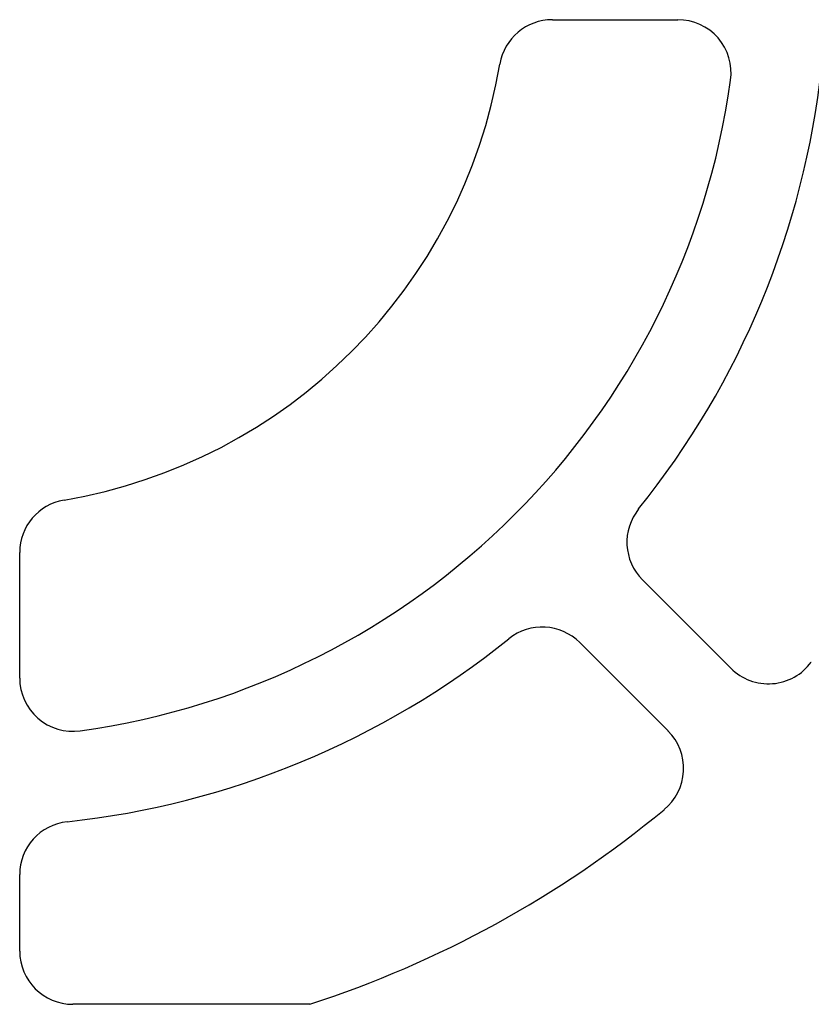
# Model space of a CAD drawing. Header units: millimetres. Extents: x -93 to 0, y 0 to 191.
# Tile 69 of 150: x -39 to -17, y 124 to 152. Entities that reach past the tile are written whole.
import ezdxf

# ---------------------------------------------------------------- set-up
doc = ezdxf.new("R2010")
doc.units = ezdxf.units.MM
doc.layers.add('MAIN-2', color=7, linetype='Continuous')

msp = doc.modelspace()

# ---------------------------------------------------------------- linework, layer by layer
at = {"layer": 'MAIN-2'}
for p, q in [((-23.971, 152.09), (-20.43, 152.09)), ((-23.971, 152.09), (-23.971, 152.09)), ((-20.43, 152.09), (-20.43, 152.09)), ((-25.45, 150.84), (-25.45, 150.84)), ((-18.944, 150.384), (-18.944, 150.384)), ((-37.74, 138.55), (-37.74, 138.55)), ((-21.538, 138.299), (-21.538, 138.299)), ((-38.99, 133.53), (-38.99, 137.071)), ((-38.99, 137.071), (-38.99, 137.071)), ((-21.43, 136.298), (-18.941, 133.808)), ((-21.43, 136.298), (-21.43, 136.298)), ((-25.199, 134.638), (-25.199, 134.638)), ((-20.71, 132.042), (-23.198, 134.53)), ((-23.198, 134.53), (-23.198, 134.53)), ((-18.941, 133.808), (-18.941, 133.808)), ((-16.669, 133.984), (-16.669, 133.984)), ((-38.99, 133.53), (-38.99, 133.53)), ((-37.284, 132.044), (-37.284, 132.044)), ((-20.71, 132.042), (-20.71, 132.042)), ((-20.821, 129.821), (-20.821, 129.821)), ((-37.652, 129.48), (-37.652, 129.48)), ((-38.99, 125.834), (-38.99, 127.989)), ((-38.99, 127.989), (-38.99, 127.989)), ((-38.99, 125.834), (-38.99, 125.834)), ((-30.81, 124.334), (-37.49, 124.334)), ((-37.49, 124.334), (-37.49, 124.334)), ((-30.81, 124.334), (-30.81, 124.334))]:
    msp.add_line(p, q, dxfattribs=at)
for centre, radius, start, end in [((-23.971, 150.59), 1.5, 90, 170.406), ((-20.43, 150.59), 1.5, 352.0968, 90), ((-40.24, 153.34), 15, 279.5941, 350.4059), ((-40.24, 153.34), 24, 321.1909, 353.809), ((-40.24, 153.34), 21.5, 277.9032, 352.0968), ((-37.49, 137.071), 1.5, 99.594, 180), ((-20.369, 137.358), 1.5, 141.1909, 224.9999), ((-24.259, 133.469), 1.5, 44.9999, 128.8089), ((-40.24, 153.34), 24, 276.191, 308.8089), ((-17.88, 134.869), 1.5, 224.9999, 323.817), ((-37.49, 133.53), 1.5, 180, 277.9032), ((-21.771, 130.982), 1.5, 309.3098, 44.9999), ((-40.24, 153.34), 30.5, 288.0097, 309.5463), ((-37.49, 127.989), 1.5, 96.191, 180), ((-37.49, 125.834), 1.5, 180, 270)]:
    msp.add_arc(centre, radius, start, end, dxfattribs=at)

doc.saveas('drawing.dxf')
